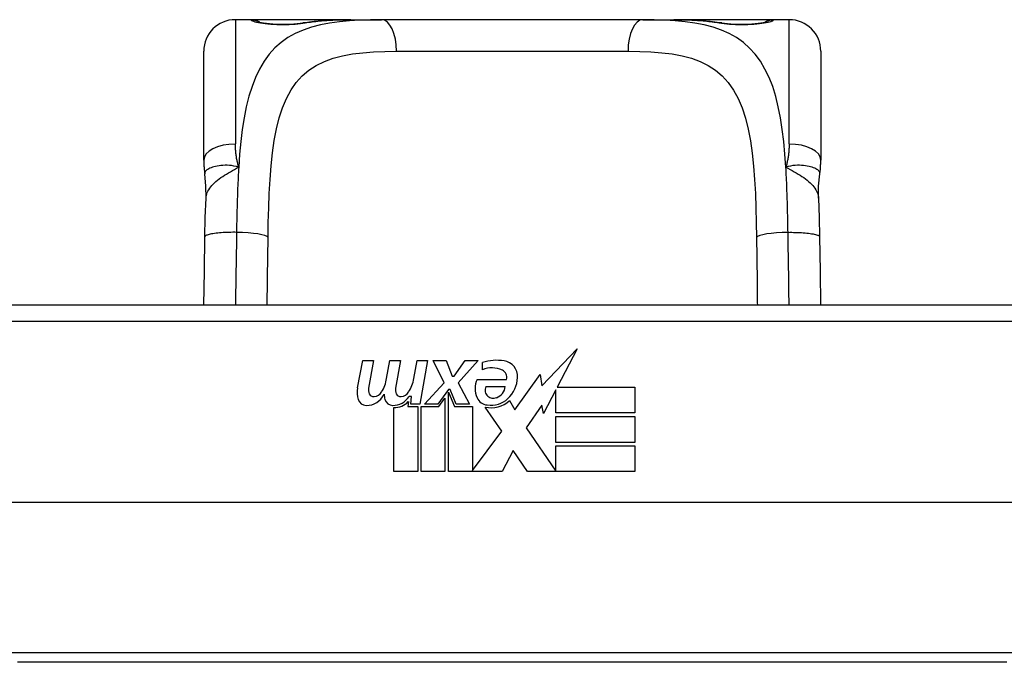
# Model space of a CAD drawing. Header units: inches. Extents: x 15 to 513, y 46 to 241.
# Tile 7 of 256: x 19.071 to 20.296, y 46.473 to 47.273. Entities that reach past the tile are written whole.
import ezdxf

# ---------------------------------------------------------------- set-up
doc = ezdxf.new("R2010")
doc.units = ezdxf.units.IN
doc.header["$MEASUREMENT"] = 0
doc.layers.add('Visible Edges(ANSI)', color=7, linetype='Continuous', lineweight=25)
doc.layers.add('Visible Tangent Edges(ANSI)', color=7, linetype='Continuous', lineweight=25)

msp = doc.modelspace()

# ---------------------------------------------------------------- linework, layer by layer
at = {"layer": 'Visible Edges(ANSI)'}
for p, q in [((19.3593, 47.2727), (19.3396, 47.2727)), ((19.4831, 47.2727), (19.3593, 47.2727)), ((19.4831, 47.2727), (19.5215, 47.2727)), ((19.8467, 47.2727), (19.5215, 47.2727)), ((19.8467, 47.2727), (19.8851, 47.2727)), ((20.0089, 47.2727), (19.8851, 47.2727)), ((20.0286, 47.2727), (20.0089, 47.2727)), ((19.3003, 47.0979), (19.3003, 47.2333)), ((20.068, 47.2333), (20.068, 47.0979)), ((20.4322, 46.9173), (18.9361, 46.9173)), ((19.7208, 46.8168), (19.7647, 46.863)), ((19.7647, 46.863), (19.7399, 46.8153)), ((19.4915, 46.8144), (19.4981, 46.8486)), ((19.4981, 46.8486), (19.5113, 46.8486)), ((19.5113, 46.8486), (19.5053, 46.8141)), ((19.5278, 46.8261), (19.5317, 46.8486)), ((19.5317, 46.8486), (19.5449, 46.8486)), ((19.5449, 46.8486), (19.5388, 46.8141)), ((19.5617, 46.8261), (19.5656, 46.8486)), ((19.5656, 46.8486), (19.5788, 46.8486)), ((19.5788, 46.8486), (19.5692, 46.794)), ((19.5857, 46.8486), (19.6019, 46.8486)), ((19.5992, 46.8206), (19.5857, 46.8486)), ((19.6019, 46.8486), (19.6094, 46.8291)), ((19.6118, 46.8291), (19.6253, 46.8486)), ((19.6415, 46.8486), (19.6169, 46.8207)), ((19.6253, 46.8486), (19.6415, 46.8486)), ((19.6469, 46.8369), (19.6469, 46.8459)), ((19.5749, 46.794), (19.5992, 46.8206)), ((19.6094, 46.8291), (19.6118, 46.8291)), ((19.6169, 46.8207), (19.6307, 46.794)), ((19.6403, 46.8249), (19.6769, 46.8249)), ((19.6874, 46.787), (19.7188, 46.831)), ((19.7188, 46.831), (19.7208, 46.8168)), ((19.6046, 46.8124), (19.5913, 46.794)), ((19.6067, 46.8124), (19.6046, 46.8124)), ((19.6046, 46.8089), (19.6121, 46.7912)), ((19.6046, 46.7103), (19.6046, 46.8089)), ((19.6145, 46.794), (19.6067, 46.8124)), ((19.6754, 46.8159), (19.6514, 46.8159)), ((19.7381, 46.812), (19.7228, 46.7826)), ((19.7381, 46.7832), (19.7381, 46.812)), ((19.7399, 46.8153), (19.8368, 46.8153)), ((19.8368, 46.8153), (19.8368, 46.7832)), ((19.5548, 46.7973), (19.5542, 46.7912)), ((19.5587, 46.8036), (19.5558, 46.8036)), ((19.5578, 46.794), (19.5587, 46.8036)), ((19.5929, 46.7912), (19.6004, 46.8015)), ((19.6004, 46.8015), (19.6004, 46.7103)), ((19.6805, 46.7985), (19.6874, 46.787)), ((19.5368, 46.7103), (19.5368, 46.7898)), ((19.5542, 46.7912), (19.5665, 46.7912)), ((19.5692, 46.794), (19.5578, 46.794)), ((19.5665, 46.7912), (19.5665, 46.7103)), ((19.5707, 46.7912), (19.5929, 46.7912)), ((19.5707, 46.7103), (19.5707, 46.7912)), ((19.5913, 46.794), (19.5749, 46.794)), ((19.6121, 46.7912), (19.6346, 46.7912)), ((19.6307, 46.794), (19.6145, 46.794)), ((19.6346, 46.7912), (19.6346, 46.7116)), ((19.6712, 46.7606), (19.6505, 46.7904)), ((19.7209, 46.7927), (19.7012, 46.7646)), ((19.7228, 46.7826), (19.7209, 46.7927)), ((19.8368, 46.7832), (19.7381, 46.7832)), ((19.7381, 46.7787), (19.8368, 46.7787)), ((19.7381, 46.7466), (19.7381, 46.7787)), ((19.8368, 46.7787), (19.8368, 46.7466)), ((19.6346, 46.7116), (19.6712, 46.7606)), ((19.7012, 46.7646), (19.7381, 46.7109)), ((19.6854, 46.7365), (19.6715, 46.7103)), ((19.703, 46.7103), (19.6854, 46.7365)), ((19.8368, 46.7466), (19.7381, 46.7466)), ((19.7381, 46.7424), (19.8368, 46.7424)), ((19.7381, 46.7109), (19.7381, 46.7424)), ((19.8368, 46.7424), (19.8368, 46.7103)), ((19.5665, 46.7103), (19.5368, 46.7103)), ((19.6004, 46.7103), (19.5707, 46.7103)), ((19.6715, 46.7103), (19.6046, 46.7103)), ((19.8368, 46.7103), (19.703, 46.7103)), ((20.841, 46.6717), (18.5272, 46.6717)), ((20.2996, 46.4728), (19.0686, 46.4728))]:
    msp.add_line(p, q, dxfattribs=at)
at = {"layer": 'Visible Edges(ANSI)', "flags": 128}
for points in [[(19.3673, 47.2702), (19.3679, 47.27), (19.3696, 47.2696), (19.3748, 47.2687), (19.382, 47.2678), (19.3903, 47.2672), (19.3994, 47.267), (19.4083, 47.2672), (19.4166, 47.2679), (19.4235, 47.2688)], [(19.4235, 47.2688), (19.4377, 47.2707), (19.4525, 47.2719), (19.4676, 47.2725), (19.4831, 47.2727)], [(19.8851, 47.2727), (19.9006, 47.2725), (19.9158, 47.2719), (19.9305, 47.2707), (19.9448, 47.2688)], [(19.9448, 47.2688), (19.9517, 47.2679), (19.96, 47.2672), (19.9689, 47.267), (19.9779, 47.2672), (19.9863, 47.2678), (19.9935, 47.2687), (19.9987, 47.2696), (20.0003, 47.27), (20.001, 47.2702)], [(19.3003, 47.0979), (19.3003, 47.0972), (19.3003, 47.0965), (19.3003, 47.0958), (19.3003, 47.0951), (19.3003, 47.0944), (19.3003, 47.0937), (19.3004, 47.093), (19.3004, 47.0923), (19.3004, 47.0915), (19.3005, 47.0908), (19.3005, 47.0901), (19.3006, 47.0894), (19.3006, 47.0887), (19.3007, 47.088), (19.3008, 47.0872), (19.3008, 47.0865), (19.3009, 47.0858), (19.301, 47.0851), (19.3011, 47.0843), (19.3011, 47.0836), (19.3012, 47.0829), (19.3013, 47.0822), (19.3014, 47.0815), (19.3015, 47.0807)], [(20.0667, 47.0807), (20.0668, 47.0815), (20.0669, 47.0822), (20.067, 47.0829), (20.0671, 47.0836), (20.0672, 47.0843), (20.0673, 47.0851), (20.0674, 47.0858), (20.0674, 47.0865), (20.0675, 47.0872), (20.0676, 47.088), (20.0676, 47.0887), (20.0677, 47.0894), (20.0677, 47.0901), (20.0678, 47.0908), (20.0678, 47.0915), (20.0678, 47.0923), (20.0679, 47.093), (20.0679, 47.0937), (20.0679, 47.0944), (20.068, 47.0951), (20.068, 47.0958), (20.068, 47.0965), (20.068, 47.0972), (20.068, 47.0979)], [(19.3031, 47.0504), (19.303, 47.0656), (19.3015, 47.0807)], [(20.0652, 47.0504), (20.0652, 47.0656), (20.0667, 47.0807)], [(19.3017, 47.0023), (19.3022, 47.0266), (19.3031, 47.0504)], [(20.0652, 47.0504), (20.066, 47.0266), (20.0665, 47.0023)], [(19.3005, 46.9173), (19.301, 46.9595), (19.3017, 47.0023)], [(20.0665, 47.0023), (20.0672, 46.9595), (20.0678, 46.9173)]]:
    msp.add_lwpolyline(points, dxfattribs=at)
at = {"layer": 'Visible Edges(ANSI)'}
for centre, radius, start, end in [((19.3396, 47.2333), 0.0394, 90, 180), ((19.3593, 47.253), 0.0197, 56.88, 90), ((20.0089, 47.253), 0.0197, 90, 123.12), ((20.0286, 47.2333), 0.0394, 0, 90), ((19.665, 46.788), 0.0607, 81.5605, 107.3343), ((19.671, 46.8285), 0.0197, 356.5646, 81.5605), ((19.6587, 46.8086), 0.0307, 64.6784, 112.5609), ((19.6677, 46.8277), 0.0096, 343.5261, 64.6784), ((19.4819, 46.8336), 0.0465, 328.5584, 350.8257), ((19.5159, 46.8342), 0.0465, 327.5992, 350), ((19.6661, 46.8135), 0.0282, 156.1555, 203.8445), ((19.651, 46.8297), 0.0398, 314.1684, 356.5646), ((19.5197, 46.8089), 0.0288, 169, 198.4748), ((19.5174, 46.812), 0.0123, 169.9922, 203.5487), ((19.5109, 46.816), 0.0126, 276.1027, 327.6083), ((19.551, 46.812), 0.0123, 170, 203.5571), ((19.5445, 46.816), 0.0126, 276.03, 327.5992), ((19.6598, 46.8114), 0.00955, 151.4547, 231.1652), ((19.6588, 46.818), 0.0168, 289.3797, 352.9975), ((19.5024, 46.8031), 0.0105, 198.4748, 269.6788), ((19.5025, 46.8171), 0.0246, 269.6788, 333.9508), ((19.5116, 46.8095), 0.006, 203.5487, 276.1027), ((19.5533, 46.8082), 0.0288, 183.6169, 196.9928), ((19.5354, 46.8027), 0.0101, 196.9928, 269.4776), ((19.5355, 46.8166), 0.024, 269.4776, 327.4114), ((19.5373, 46.8138), 0.024, 268.7952, 316.5849), ((19.5452, 46.8095), 0.006, 203.5571, 276.03), ((19.6542, 46.8083), 0.0152, 203.8445, 265.0802), ((19.6579, 46.8226), 0.033, 257.079, 313.1785), ((19.6579, 46.8226), 0.0299, 260.4085, 314.1684), ((19.6607, 46.8125), 0.0109, 231.1652, 289.3797)]:
    msp.add_arc(centre, radius, start, end, dxfattribs=at)
at = {"layer": 'Visible Tangent Edges(ANSI)'}
for p, q in [((19.3396, 47.2727), (19.3396, 47.118)), ((19.3593, 47.2721), (19.3593, 47.2727)), ((20.0089, 47.2727), (20.0089, 47.2721)), ((20.0286, 47.118), (20.0286, 47.2727)), ((19.5401, 47.2333), (19.8282, 47.2333)), ((18.9361, 46.8976), (20.4322, 46.8976)), ((20.3163, 46.4847), (19.052, 46.4847))]:
    msp.add_line(p, q, dxfattribs=at)
at = {"layer": 'Visible Tangent Edges(ANSI)', "flags": 128}
for points in [[(19.5215, 47.2727), (19.5078, 47.2726), (19.4945, 47.2721), (19.4815, 47.2714), (19.469, 47.2701), (19.4569, 47.2684), (19.4454, 47.2662), (19.4344, 47.2633), (19.4239, 47.2598), (19.4141, 47.2555), (19.405, 47.2504), (19.3966, 47.2444), (19.3888, 47.2375), (19.3818, 47.2297), (19.3755, 47.2209), (19.3698, 47.2113), (19.3647, 47.2008), (19.3603, 47.1894), (19.3564, 47.1773), (19.3532, 47.1642), (19.3505, 47.1505), (19.3482, 47.136), (19.3464, 47.121), (19.3449, 47.1053), (19.3438, 47.0892)], [(19.3593, 47.2721), (19.3595, 47.2718), (19.3601, 47.2715), (19.361, 47.2711), (19.3623, 47.2707), (19.364, 47.2702), (19.366, 47.2697), (19.3683, 47.2693), (19.3708, 47.2688), (19.3737, 47.2684), (19.3768, 47.2679), (19.3801, 47.2676), (19.3836, 47.2672), (19.3873, 47.267), (19.391, 47.2668), (19.3949, 47.2666), (19.3987, 47.2666), (19.4026, 47.2666), (19.4064, 47.2668), (19.4102, 47.267), (19.4138, 47.2672), (19.4173, 47.2676), (19.4206, 47.2679), (19.4237, 47.2684), (19.4265, 47.2688)], [(19.4265, 47.2688), (19.4287, 47.2692), (19.4309, 47.2695), (19.4331, 47.2698), (19.4353, 47.2701), (19.4375, 47.2704), (19.4398, 47.2706), (19.442, 47.2709), (19.4443, 47.2711), (19.4466, 47.2713), (19.4489, 47.2715), (19.4513, 47.2717), (19.4536, 47.2718), (19.456, 47.272), (19.4584, 47.2721), (19.4608, 47.2722), (19.4632, 47.2723), (19.4657, 47.2724), (19.4681, 47.2725), (19.4706, 47.2726), (19.4731, 47.2726), (19.4756, 47.2726), (19.4781, 47.2727), (19.4806, 47.2727), (19.4831, 47.2727)], [(20.0245, 47.0892), (20.0233, 47.1053), (20.0218, 47.1209), (20.02, 47.136), (20.0178, 47.1504), (20.0151, 47.1642), (20.0119, 47.1772), (20.0081, 47.1894), (20.0036, 47.2008), (19.9985, 47.2113), (19.9928, 47.2209), (19.9864, 47.2296), (19.9794, 47.2374), (19.9716, 47.2444), (19.9632, 47.2504), (19.9541, 47.2555), (19.9443, 47.2598), (19.9339, 47.2634), (19.923, 47.2662), (19.9114, 47.2685), (19.8994, 47.2702), (19.8868, 47.2714), (19.8738, 47.2721), (19.8605, 47.2726), (19.8467, 47.2727)], [(19.8851, 47.2727), (19.8876, 47.2727), (19.8902, 47.2727), (19.8927, 47.2726), (19.8952, 47.2726), (19.8977, 47.2726), (19.9001, 47.2725), (19.9026, 47.2724), (19.905, 47.2723), (19.9074, 47.2722), (19.9099, 47.2721), (19.9122, 47.272), (19.9146, 47.2718), (19.917, 47.2717), (19.9193, 47.2715), (19.9216, 47.2713), (19.9239, 47.2711), (19.9262, 47.2709), (19.9285, 47.2706), (19.9308, 47.2704), (19.933, 47.2701), (19.9352, 47.2698), (19.9374, 47.2695), (19.9396, 47.2692), (19.9417, 47.2688)], [(19.9417, 47.2688), (19.9446, 47.2684), (19.9477, 47.2679), (19.951, 47.2675), (19.9545, 47.2672), (19.9581, 47.267), (19.9619, 47.2668), (19.9657, 47.2666), (19.9696, 47.2666), (19.9735, 47.2666), (19.9773, 47.2668), (19.981, 47.267), (19.9847, 47.2672), (19.9882, 47.2676), (19.9915, 47.2679), (19.9946, 47.2684), (19.9975, 47.2688), (20, 47.2693), (20.0023, 47.2697), (20.0043, 47.2702), (20.0059, 47.2706), (20.0072, 47.2711), (20.0082, 47.2714), (20.0087, 47.2718), (20.0089, 47.2721)], [(19.3803, 47.0017), (19.3806, 47.0203), (19.3811, 47.0385), (19.3818, 47.0565), (19.3827, 47.0739), (19.384, 47.0907), (19.3857, 47.1069), (19.3879, 47.1223), (19.3907, 47.1368), (19.3941, 47.1505), (19.3982, 47.1631), (19.4032, 47.1747), (19.4089, 47.1852), (19.4154, 47.1945), (19.4228, 47.2028), (19.4311, 47.2099), (19.4403, 47.2158), (19.4504, 47.2207), (19.4612, 47.2246), (19.4729, 47.2277), (19.4852, 47.23), (19.4981, 47.2316), (19.5116, 47.2326), (19.5256, 47.2332), (19.5401, 47.2333)], [(19.8282, 47.2333), (19.8427, 47.2332), (19.8567, 47.2326), (19.8703, 47.2316), (19.8832, 47.23), (19.8955, 47.2277), (19.9071, 47.2247), (19.9179, 47.2207), (19.928, 47.2158), (19.9371, 47.2098), (19.9454, 47.2027), (19.9528, 47.1944), (19.9594, 47.185), (19.9652, 47.1745), (19.9701, 47.163), (19.9743, 47.1503), (19.9777, 47.1366), (19.9804, 47.122), (19.9826, 47.1065), (19.9843, 47.0904), (19.9856, 47.0736), (19.9866, 47.0562), (19.9872, 47.0384), (19.9877, 47.0202), (19.988, 47.0017)], [(19.3438, 47.0892), (19.3434, 47.0904), (19.3431, 47.0916), (19.3428, 47.0928), (19.3425, 47.094), (19.3422, 47.0952), (19.3419, 47.0964), (19.3417, 47.0976), (19.3414, 47.0988), (19.3412, 47.1), (19.341, 47.1012), (19.3408, 47.1024), (19.3406, 47.1036), (19.3405, 47.1048), (19.3403, 47.106), (19.3402, 47.1072), (19.3401, 47.1084), (19.34, 47.1096), (19.3399, 47.1108), (19.3398, 47.112), (19.3397, 47.1132), (19.3397, 47.1144), (19.3397, 47.1156), (19.3396, 47.1168), (19.3396, 47.118)], [(20.0286, 47.118), (20.0286, 47.1168), (20.0286, 47.1156), (20.0286, 47.1144), (20.0285, 47.1132), (20.0284, 47.112), (20.0284, 47.1108), (20.0283, 47.1096), (20.0282, 47.1084), (20.0281, 47.1072), (20.0279, 47.106), (20.0278, 47.1048), (20.0276, 47.1036), (20.0274, 47.1024), (20.0272, 47.1012), (20.027, 47.1), (20.0268, 47.0988), (20.0266, 47.0976), (20.0263, 47.0964), (20.026, 47.0952), (20.0258, 47.094), (20.0255, 47.0928), (20.0251, 47.0916), (20.0248, 47.0904), (20.0245, 47.0892)], [(19.3438, 47.0892), (19.3408, 47.0899), (19.3378, 47.0905), (19.3349, 47.091), (19.3321, 47.0912), (19.3294, 47.0914), (19.3268, 47.0914), (19.3242, 47.0913), (19.3217, 47.0911), (19.3194, 47.0908), (19.3171, 47.0904), (19.315, 47.09), (19.313, 47.0895), (19.3111, 47.089), (19.3094, 47.0884), (19.3078, 47.0877), (19.3064, 47.087), (19.3052, 47.0863), (19.3041, 47.0856), (19.3032, 47.0848), (19.3025, 47.084), (19.302, 47.0832), (19.3017, 47.0824), (19.3015, 47.0815), (19.3015, 47.0807)], [(20.0667, 47.0807), (20.0668, 47.0815), (20.0666, 47.0824), (20.0662, 47.0832), (20.0657, 47.084), (20.065, 47.0848), (20.0641, 47.0856), (20.0631, 47.0863), (20.0618, 47.087), (20.0604, 47.0877), (20.0589, 47.0884), (20.0571, 47.089), (20.0553, 47.0895), (20.0533, 47.09), (20.0511, 47.0904), (20.0489, 47.0908), (20.0465, 47.0911), (20.0441, 47.0913), (20.0415, 47.0914), (20.0389, 47.0914), (20.0361, 47.0912), (20.0333, 47.091), (20.0304, 47.0905), (20.0275, 47.0899), (20.0245, 47.0892)], [(19.3031, 47.0504), (19.3032, 47.0522), (19.3036, 47.054), (19.3041, 47.0558), (19.3047, 47.0576), (19.3055, 47.0594), (19.3065, 47.0611), (19.3077, 47.0629), (19.3089, 47.0646), (19.3104, 47.0664), (19.3119, 47.068), (19.3136, 47.0697), (19.3154, 47.0714), (19.3174, 47.073), (19.3194, 47.0746), (19.3216, 47.0761), (19.3238, 47.0777), (19.3261, 47.0792), (19.3285, 47.0806), (19.331, 47.0821), (19.3335, 47.0835), (19.336, 47.0849), (19.3386, 47.0864), (19.3412, 47.0878), (19.3438, 47.0892)], [(19.3438, 47.0892), (19.3436, 47.0859), (19.3434, 47.0827), (19.3432, 47.0794), (19.343, 47.0762), (19.3429, 47.0729), (19.3427, 47.0695), (19.3426, 47.0662), (19.3424, 47.0629), (19.3423, 47.0595), (19.3422, 47.0561), (19.3421, 47.0528), (19.342, 47.0494), (19.3419, 47.046), (19.3418, 47.0426), (19.3417, 47.0391), (19.3416, 47.0357), (19.3415, 47.0323), (19.3414, 47.0288), (19.3414, 47.0254), (19.3413, 47.0219), (19.3412, 47.0184), (19.3412, 47.015), (19.3411, 47.0115), (19.3411, 47.008)], [(20.0245, 47.0892), (20.0271, 47.0878), (20.0297, 47.0864), (20.0323, 47.0849), (20.0348, 47.0835), (20.0373, 47.0821), (20.0397, 47.0806), (20.0421, 47.0792), (20.0445, 47.0777), (20.0467, 47.0761), (20.0488, 47.0746), (20.0509, 47.073), (20.0528, 47.0714), (20.0546, 47.0697), (20.0563, 47.068), (20.0579, 47.0664), (20.0593, 47.0646), (20.0606, 47.0629), (20.0617, 47.0611), (20.0627, 47.0594), (20.0635, 47.0576), (20.0642, 47.0558), (20.0647, 47.054), (20.065, 47.0522), (20.0652, 47.0504)], [(20.0272, 47.008), (20.0271, 47.0115), (20.0271, 47.015), (20.027, 47.0185), (20.0269, 47.022), (20.0269, 47.0254), (20.0268, 47.0289), (20.0267, 47.0323), (20.0267, 47.0358), (20.0266, 47.0392), (20.0265, 47.0426), (20.0264, 47.046), (20.0263, 47.0494), (20.0262, 47.0528), (20.0261, 47.0562), (20.0259, 47.0596), (20.0258, 47.0629), (20.0257, 47.0662), (20.0255, 47.0696), (20.0254, 47.0729), (20.0252, 47.0762), (20.025, 47.0794), (20.0249, 47.0827), (20.0247, 47.0859), (20.0245, 47.0892)], [(19.3411, 47.008), (19.3388, 47.0081), (19.3364, 47.0081), (19.3341, 47.008), (19.3317, 47.008), (19.3292, 47.0079), (19.3268, 47.0078), (19.3244, 47.0077), (19.3221, 47.0075), (19.3198, 47.0073), (19.3176, 47.0071), (19.3155, 47.0069), (19.3135, 47.0066), (19.3116, 47.0063), (19.3099, 47.006), (19.3083, 47.0057), (19.3069, 47.0054), (19.3057, 47.005), (19.3046, 47.0046), (19.3037, 47.0043), (19.303, 47.0039), (19.3024, 47.0035), (19.302, 47.0031), (19.3018, 47.0027), (19.3017, 47.0023)], [(19.3411, 47.008), (19.341, 47.0042), (19.341, 47.0004), (19.3409, 46.9965), (19.3408, 46.9927), (19.3408, 46.9889), (19.3407, 46.9851), (19.3406, 46.9812), (19.3406, 46.9774), (19.3405, 46.9736), (19.3404, 46.9698), (19.3404, 46.966), (19.3403, 46.9623), (19.3402, 46.9585), (19.3402, 46.9547), (19.3401, 46.9509), (19.3401, 46.9472), (19.34, 46.9434), (19.34, 46.9397), (19.3399, 46.9359), (19.3399, 46.9322), (19.3398, 46.9285), (19.3398, 46.9248), (19.3397, 46.9211), (19.3397, 46.9174)], [(20.0272, 47.008), (20.0295, 47.0081), (20.0318, 47.0081), (20.0342, 47.008), (20.0366, 47.008), (20.039, 47.0079), (20.0414, 47.0078), (20.0438, 47.0077), (20.0461, 47.0075), (20.0484, 47.0073), (20.0506, 47.0071), (20.0527, 47.0069), (20.0547, 47.0066), (20.0566, 47.0063), (20.0583, 47.006), (20.0599, 47.0057), (20.0613, 47.0054), (20.0626, 47.005), (20.0637, 47.0046), (20.0645, 47.0043), (20.0653, 47.0039), (20.0658, 47.0035), (20.0662, 47.0031), (20.0664, 47.0027), (20.0665, 47.0023)], [(20.0285, 46.9173), (20.0285, 46.921), (20.0285, 46.9248), (20.0284, 46.9285), (20.0284, 46.9322), (20.0283, 46.9359), (20.0283, 46.9397), (20.0282, 46.9434), (20.0282, 46.9472), (20.0281, 46.951), (20.0281, 46.9547), (20.028, 46.9585), (20.0279, 46.9623), (20.0279, 46.9661), (20.0278, 46.9699), (20.0277, 46.9737), (20.0277, 46.9775), (20.0276, 46.9813), (20.0275, 46.9851), (20.0275, 46.9889), (20.0274, 46.9927), (20.0273, 46.9966), (20.0273, 47.0004), (20.0272, 47.0042), (20.0272, 47.008)], [(19.3792, 46.9174), (19.3792, 46.9208), (19.3792, 46.9243), (19.3793, 46.9278), (19.3793, 46.9312), (19.3794, 46.9347), (19.3794, 46.9382), (19.3794, 46.9417), (19.3795, 46.9452), (19.3795, 46.9487), (19.3796, 46.9522), (19.3796, 46.9557), (19.3797, 46.9592), (19.3797, 46.9627), (19.3798, 46.9663), (19.3798, 46.9698), (19.3799, 46.9733), (19.3799, 46.9769), (19.38, 46.9804), (19.3801, 46.984), (19.3801, 46.9875), (19.3802, 46.9911), (19.3802, 46.9946), (19.3803, 46.9982), (19.3803, 47.0017)], [(19.988, 47.0017), (19.988, 46.9982), (19.9881, 46.9946), (19.9881, 46.9911), (19.9882, 46.9875), (19.9882, 46.984), (19.9883, 46.9805), (19.9883, 46.9769), (19.9884, 46.9734), (19.9884, 46.9698), (19.9885, 46.9663), (19.9885, 46.9628), (19.9886, 46.9593), (19.9886, 46.9557), (19.9887, 46.9522), (19.9887, 46.9487), (19.9887, 46.9452), (19.9888, 46.9417), (19.9888, 46.9382), (19.9889, 46.9347), (19.9889, 46.9312), (19.989, 46.9277), (19.989, 46.9243), (19.989, 46.9208), (19.9891, 46.9173)]]:
    msp.add_lwpolyline(points, dxfattribs=at)
at = {"layer": 'Visible Tangent Edges(ANSI)'}
for centre, major_axis, ratio, start_param, end_param in [((19.3593, 47.2524), (0.0197, 0), 0.998051, 1.091081, 1.570796), ((19.4265, 47.2494), (-0.0031, 0.0194), 0.702907, 6.061108, 6.283185), ((19.5215, 47.2333), (0, 0.0394), 0.472046, 4.712389, 6.283185), ((19.8467, 47.2333), (0, 0.0394), 0.472046, 0, 1.570796), ((19.9417, 47.2494), (0.0031, 0.0194), 0.702907, 0, 0.222077), ((20.0089, 47.2524), (0.0197, 0), 0.998051, 1.570796, 2.050029), ((19.3396, 47.0979), (-0.0394, 0), 0.508749, 4.712389, 6.283185), ((20.0286, 47.0979), (0.0394, 0), 0.508749, 0, 1.570796), ((19.3411, 47.0017), (0.0394, -0.0006), 0.159697, 0.093172, 1.573179), ((20.0272, 47.0017), (-0.0394, -0.0006), 0.159697, 4.710006, 6.190013)]:
    msp.add_ellipse(centre, major_axis=major_axis, ratio=ratio, start_param=start_param, end_param=end_param, dxfattribs=at)

doc.saveas('drawing.dxf')
